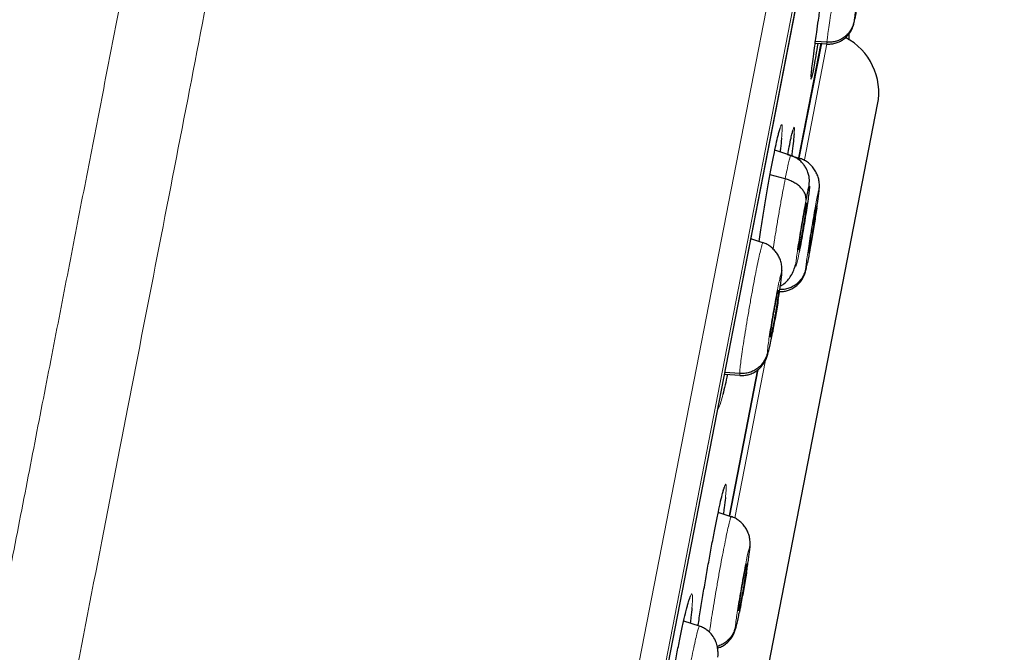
# Model space of a CAD drawing. Header units: millimetres. Extents: x 8 to 2314, y 12 to 2305.
# Tile 153 of 156: x 1643 to 1662, y 1823 to 1835. Entities that reach past the tile are written whole.
import ezdxf

# ---------------------------------------------------------------- set-up
doc = ezdxf.new("R2010")
doc.units = ezdxf.units.MM

msp = doc.modelspace()

# ---------------------------------------------------------------- linework, layer by layer
at = {"color": 252, "linetype": 'Continuous', "lineweight": 0}
for p, q in [((1643.731, 1764.411), (1661.663, 1856.666)), ((1662.056, 1856.116), (1644.301, 1764.774)), ((1644.494, 1765.491), (1661.966, 1855.379)), ((1658.275, 1832.669), (1658.708, 1834.895)), ((1656.959, 1825.897), (1657.538, 1828.878))]:
    msp.add_line(p, q, dxfattribs=at)
at = {"color": 7, "linetype": 'Continuous', "lineweight": 30}
for p, q in [((1644.502, 1765.525), (1661.961, 1855.344)), ((1658.7, 1834.897), (1658.483, 1834.913)), ((1658.595, 1834.882), (1658.171, 1832.705)), ((1658.172, 1832.707), (1658.594, 1834.881)), ((1658.479, 1834.882), (1658.701, 1834.867)), ((1658.702, 1834.873), (1658.699, 1834.867)), ((1650.577, 1786.986), (1659.66, 1833.717)), ((1658.016, 1832.754), (1657.716, 1832.852)), ((1658.195, 1832.692), (1657.958, 1832.769)), ((1658.194, 1832.686), (1658.197, 1832.692)), ((1657.911, 1832.311), (1657.627, 1832.39)), ((1658.552, 1832.094), (1658.555, 1832.139)), ((1658.5, 1831.801), (1658.5, 1831.789)), ((1657.487, 1831.101), (1657.262, 1831.174)), ((1657.486, 1831.095), (1657.491, 1831.101)), ((1658.202, 1831.124), (1658.181, 1831.126)), ((1657.843, 1830.503), (1657.849, 1830.578)), ((1657.787, 1830.211), (1657.788, 1830.199)), ((1656.765, 1828.616), (1657.059, 1828.596)), ((1657.051, 1828.627), (1656.771, 1828.648)), ((1656.855, 1825.933), (1657.393, 1828.703)), ((1657.393, 1828.702), (1656.855, 1825.932)), ((1657.06, 1828.602), (1657.056, 1828.596)), ((1656.887, 1825.918), (1656.644, 1825.997)), ((1656.886, 1825.912), (1656.89, 1825.918)), ((1657.242, 1825.321), (1657.247, 1825.389)), ((1657.186, 1825.028), (1657.186, 1825.017)), ((1656.291, 1823.845), (1655.991, 1823.942))]:
    msp.add_line(p, q, dxfattribs=at)
msp.add_arc((1658.502, 1833.942), 1.18, 349, 62.3077, dxfattribs=at)
at = {"color": 252, "linetype": 'Continuous', "lineweight": 0}
for points, knots in [([(1651.472, 1858.832), (1651.468, 1858.809), (1651.459, 1858.765), (1651.389, 1858.404), (1651.277, 1857.829), (1651.121, 1857.024), (1650.921, 1855.996), (1650.679, 1854.75), (1650.396, 1853.293), (1650.073, 1851.631), (1649.711, 1849.773), (1649.314, 1847.729), (1648.882, 1845.508), (1648.419, 1843.122), (1647.925, 1840.582), (1647.404, 1837.902), (1646.858, 1835.095), (1646.291, 1832.174), (1645.704, 1829.155), (1645.101, 1826.053), (1644.484, 1822.883), (1643.858, 1819.661), (1643.225, 1816.403), (1642.588, 1813.126), (1641.95, 1809.845), (1641.315, 1806.579), (1640.686, 1803.342), (1640.066, 1800.151), (1639.458, 1797.022), (1638.865, 1793.971), (1638.29, 1791.013), (1637.735, 1788.162), (1637.205, 1785.434), (1636.701, 1782.841), (1636.226, 1780.398), (1635.783, 1778.115), (1635.372, 1776.005), (1634.998, 1774.078), (1634.661, 1772.343), (1634.363, 1770.813), (1634.103, 1769.477), (1633.966, 1768.769), (1633.897, 1768.415)], [0, 0, 0, 0, 0.025, 0.05, 0.075, 0.1, 0.125, 0.15, 0.175, 0.2, 0.225, 0.25, 0.275, 0.3, 0.325, 0.35, 0.375, 0.4, 0.425, 0.45, 0.475, 0.5, 0.525, 0.55, 0.575, 0.6, 0.625, 0.65, 0.675, 0.7, 0.725, 0.75, 0.775, 0.8, 0.825, 0.85, 0.875, 0.9, 0.925, 0.95, 0.975, 1, 1, 1, 1]), ([(1632.44, 1769.305), (1632.478, 1769.501), (1632.555, 1769.895), (1632.686, 1770.568), (1632.828, 1771.299), (1632.983, 1772.095), (1633.149, 1772.947), (1633.325, 1773.853), (1633.511, 1774.811), (1633.707, 1775.823), (1633.916, 1776.897), (1634.136, 1778.032), (1634.369, 1779.227), (1634.611, 1780.473), (1634.862, 1781.768), (1635.122, 1783.103), (1635.388, 1784.474), (1635.661, 1785.879), (1635.942, 1787.323), (1636.232, 1788.813), (1636.53, 1790.349), (1636.837, 1791.927), (1637.15, 1793.538), (1637.469, 1795.179), (1637.792, 1796.838), (1638.117, 1798.511), (1638.444, 1800.195), (1638.776, 1801.899), (1639.112, 1803.63), (1639.453, 1805.386), (1639.799, 1807.164), (1640.146, 1808.95), (1640.495, 1810.742), (1640.841, 1812.525), (1641.186, 1814.297), (1641.527, 1816.054), (1641.867, 1817.804), (1642.208, 1819.555), (1642.548, 1821.303), (1642.886, 1823.047), (1643.222, 1824.772), (1643.553, 1826.477), (1643.878, 1828.15), (1644.197, 1829.788), (1644.508, 1831.39), (1644.814, 1832.964), (1645.116, 1834.517), (1645.413, 1836.046), (1645.705, 1837.548), (1645.989, 1839.01), (1646.266, 1840.432), (1646.532, 1841.8), (1646.787, 1843.115), (1647.033, 1844.376), (1647.268, 1845.589), (1647.496, 1846.759), (1647.714, 1847.884), (1647.924, 1848.96), (1648.122, 1849.98), (1648.308, 1850.941), (1648.482, 1851.836), (1648.644, 1852.664), (1648.792, 1853.427), (1648.928, 1854.128), (1649.053, 1854.769), (1649.165, 1855.347), (1649.265, 1855.86), (1649.351, 1856.307), (1649.425, 1856.685), (1649.485, 1856.993), (1649.531, 1857.231), (1649.564, 1857.4), (1649.585, 1857.506), (1649.587, 1857.52), (1649.589, 1857.526)], [0, 0, 0, 0, 0.013945, 0.02789, 0.041835, 0.055781, 0.069728, 0.083426, 0.097126, 0.110826, 0.124528, 0.138481, 0.152437, 0.166395, 0.180356, 0.194319, 0.208035, 0.221754, 0.235476, 0.249202, 0.263181, 0.277165, 0.291153, 0.305146, 0.319147, 0.332905, 0.346672, 0.360448, 0.374234, 0.388281, 0.402337, 0.416398, 0.430461, 0.444524, 0.458331, 0.472132, 0.485923, 0.499702, 0.513718, 0.527724, 0.541722, 0.555714, 0.569704, 0.583443, 0.597184, 0.610928, 0.624677, 0.638684, 0.652696, 0.666713, 0.680732, 0.694752, 0.708523, 0.722296, 0.73607, 0.749845, 0.763872, 0.777899, 0.791927, 0.805955, 0.819984, 0.833763, 0.847543, 0.861323, 0.875104, 0.88909, 0.903078, 0.917066, 0.931055, 0.945045, 0.958784, 0.972523, 0.986262, 1, 1, 1, 1]), ([(1658.7, 1834.897), (1658.702, 1834.92), (1658.707, 1834.966), (1658.724, 1835.094), (1658.748, 1835.258), (1658.777, 1835.454), (1658.81, 1835.677), (1658.848, 1835.916), (1658.887, 1836.164), (1658.926, 1836.409), (1658.965, 1836.645), (1659.001, 1836.858), (1659.025, 1837), (1659.035, 1837.057), (1659.037, 1837.065)], [0, 0, 0, 0, 0.089755, 0.179388, 0.269059, 0.358699, 0.448328, 0.537881, 0.62739, 0.717015, 0.806638, 0.89614, 0.985692, 1, 1, 1, 1]), ([(1659.214, 1835.295), (1659.216, 1835.315), (1659.221, 1835.355), (1659.238, 1835.476), (1659.26, 1835.631), (1659.288, 1835.814), (1659.319, 1836.013), (1659.352, 1836.213), (1659.383, 1836.402), (1659.41, 1836.565), (1659.433, 1836.693), (1659.449, 1836.775), (1659.457, 1836.811), (1659.456, 1836.791), (1659.455, 1836.781)], [0, 0, 0, 0, 0.083333, 0.166663, 0.249999, 0.333334, 0.416669, 0.499998, 0.58333, 0.666662, 0.749996, 0.83333, 0.916664, 1, 1, 1, 1]), ([(1659.225, 1835.324), (1659.222, 1835.309), (1659.216, 1835.279), (1659.212, 1835.268), (1659.213, 1835.286), (1659.214, 1835.295)], [0, 0, 0, 0, 0.3332143, 0.666193, 1, 1, 1, 1]), ([(1658.699, 1834.867), (1658.699, 1834.866), (1658.696, 1834.858), (1658.698, 1834.879), (1658.7, 1834.897)], [0, 0, 0, 0, 0.13043, 1, 1, 1, 1]), ([(1658.413, 1834.237), (1658.409, 1834.222), (1658.401, 1834.193), (1658.397, 1834.2), (1658.4, 1834.232), (1658.4, 1834.239)], [0, 0, 0, 0, 0.429312, 0.876334, 1, 1, 1, 1]), ([(1657.787, 1833.173), (1657.794, 1833.201), (1657.812, 1833.271), (1657.832, 1833.327), (1657.848, 1833.346), (1657.855, 1833.307), (1657.853, 1833.224), (1657.846, 1833.129), (1657.842, 1833.084)], [0, 0, 0, 0, 0.117019, 0.29657, 0.476122, 0.655884, 0.835647, 1, 1, 1, 1]), ([(1658.043, 1833.177), (1658.045, 1833.186), (1658.057, 1833.237), (1658.071, 1833.278), (1658.083, 1833.297), (1658.087, 1833.262), (1658.082, 1833.196), (1658.08, 1833.164)], [0, 0, 0, 0, 0.052403, 0.291228, 0.530055, 0.769042, 1, 1, 1, 1]), ([(1657.911, 1832.311), (1657.923, 1832.371), (1657.947, 1832.491), (1657.975, 1832.623), (1657.997, 1832.712), (1658.011, 1832.755), (1658.014, 1832.75), (1658.015, 1832.748)], [0, 0, 0, 0, 0.224268, 0.448227, 0.672284, 0.896262, 1, 1, 1, 1]), ([(1658.185, 1832.66), (1658.187, 1832.667), (1658.191, 1832.685), (1658.193, 1832.686), (1658.194, 1832.686)], [0, 0, 0, 0, 0.3645586, 1, 1, 1, 1]), ([(1657.682, 1830.985), (1657.69, 1831.041), (1657.711, 1831.172), (1657.747, 1831.396), (1657.789, 1831.643), (1657.832, 1831.885), (1657.873, 1832.115), (1657.899, 1832.246), (1657.911, 1832.311)], [0, 0, 0, 0, 0.1286279, 0.3028297, 0.4770542, 0.6513401, 0.8255503, 1, 1, 1, 1]), ([(1658.298, 1830.611), (1658.3, 1830.632), (1658.303, 1830.672), (1658.319, 1830.792), (1658.342, 1830.947), (1658.37, 1831.131), (1658.402, 1831.329), (1658.436, 1831.529), (1658.469, 1831.718), (1658.499, 1831.881), (1658.524, 1832.008), (1658.542, 1832.09), (1658.552, 1832.125), (1658.552, 1832.105), (1658.552, 1832.094)], [0, 0, 0, 0, 0.083334, 0.166666, 0.249998, 0.333329, 0.416665, 0.5, 0.583333, 0.666663, 0.75, 0.833335, 0.916666, 1, 1, 1, 1]), ([(1658.552, 1832.094), (1658.551, 1832.081), (1658.549, 1832.053), (1658.539, 1831.975), (1658.526, 1831.88), (1658.515, 1831.802), (1658.509, 1831.765)], [0, 0, 0, 0, 0.256366, 0.511856, 0.767255, 1, 1, 1, 1]), ([(1658.175, 1830.921), (1658.166, 1830.873), (1658.147, 1830.779), (1658.126, 1830.689), (1658.112, 1830.646), (1658.108, 1830.656), (1658.112, 1830.718), (1658.125, 1830.827), (1658.146, 1830.976), (1658.173, 1831.154), (1658.205, 1831.351), (1658.239, 1831.551), (1658.274, 1831.745), (1658.294, 1831.853), (1658.305, 1831.907)], [0, 0, 0, 0, 0.083336, 0.16667, 0.250005, 0.333339, 0.416673, 0.500003, 0.583336, 0.666668, 0.750003, 0.833337, 0.916667, 1, 1, 1, 1]), ([(1657.051, 1828.627), (1657.052, 1828.651), (1657.054, 1828.697), (1657.069, 1828.826), (1657.091, 1828.989), (1657.119, 1829.186), (1657.154, 1829.408), (1657.194, 1829.647), (1657.236, 1829.894), (1657.28, 1830.139), (1657.323, 1830.373), (1657.365, 1830.588), (1657.403, 1830.773), (1657.436, 1830.924), (1657.462, 1831.03), (1657.48, 1831.089), (1657.485, 1831.093), (1657.486, 1831.095)], [0, 0, 0, 0, 0.069104, 0.138117, 0.207159, 0.276176, 0.345185, 0.414134, 0.483049, 0.552055, 0.621059, 0.689971, 0.758919, 0.827928, 0.896945, 0.965988, 1, 1, 1, 1]), ([(1658.331, 1830.721), (1658.33, 1830.716), (1658.323, 1830.682), (1658.313, 1830.635), (1658.303, 1830.596), (1658.297, 1830.584), (1658.298, 1830.602), (1658.298, 1830.611)], [0, 0, 0, 0, 0.046818, 0.285001, 0.523253, 0.761335, 1, 1, 1, 1]), ([(1657.574, 1829.023), (1657.575, 1829.043), (1657.578, 1829.084), (1657.593, 1829.205), (1657.615, 1829.36), (1657.644, 1829.543), (1657.677, 1829.741), (1657.713, 1829.941), (1657.748, 1830.129), (1657.78, 1830.292), (1657.808, 1830.419), (1657.829, 1830.5), (1657.842, 1830.535), (1657.843, 1830.514), (1657.843, 1830.503)], [0, 0, 0, 0, 0.083335, 0.166666, 0.249999, 0.333329, 0.416664, 0.500001, 0.583335, 0.666673, 0.750003, 0.833335, 0.916665, 1, 1, 1, 1]), ([(1657.843, 1830.503), (1657.843, 1830.489), (1657.841, 1830.462), (1657.832, 1830.384), (1657.819, 1830.284), (1657.802, 1830.166), (1657.788, 1830.075), (1657.781, 1830.029)], [0, 0, 0, 0, 0.2007073, 0.400737, 0.6006939, 0.8004396, 1, 1, 1, 1]), ([(1657.671, 1829.402), (1657.669, 1829.392), (1657.666, 1829.375), (1657.661, 1829.353), (1657.658, 1829.335), (1657.655, 1829.323), (1657.653, 1829.314), (1657.651, 1829.302), (1657.645, 1829.272), (1657.636, 1829.226), (1657.625, 1829.177), (1657.617, 1829.141), (1657.607, 1829.095), (1657.594, 1829.045), (1657.582, 1829.007), (1657.575, 1828.995), (1657.574, 1829.014), (1657.574, 1829.023)], [0, 0, 0, 0, 0.035064, 0.057048, 0.079024, 0.10099, 0.102513, 0.113357, 0.142462, 0.217502, 0.300249, 0.359434, 0.40079, 0.550518, 0.700294, 0.849965, 1, 1, 1, 1]), ([(1657.056, 1828.596), (1657.055, 1828.595), (1657.051, 1828.587), (1657.051, 1828.609), (1657.051, 1828.627)], [0, 0, 0, 0, 0.140414, 1, 1, 1, 1]), ([(1656.732, 1828.228), (1656.719, 1828.178), (1656.693, 1828.078), (1656.663, 1827.994), (1656.645, 1827.956), (1656.64, 1827.964), (1656.639, 1827.965)], [0, 0, 0, 0, 0.311315, 0.622632, 0.934384, 1, 1, 1, 1]), ([(1656.732, 1826.379), (1656.738, 1826.403), (1656.756, 1826.471), (1656.775, 1826.524), (1656.791, 1826.542), (1656.796, 1826.503), (1656.794, 1826.42), (1656.785, 1826.325), (1656.78, 1826.28)], [0, 0, 0, 0, 0.1060436, 0.288166, 0.4702891, 0.6525837, 0.8348787, 1, 1, 1, 1]), ([(1656.479, 1823.726), (1656.483, 1823.754), (1656.494, 1823.834), (1656.519, 1824.004), (1656.555, 1824.225), (1656.595, 1824.465), (1656.637, 1824.711), (1656.681, 1824.956), (1656.725, 1825.19), (1656.767, 1825.405), (1656.805, 1825.59), (1656.837, 1825.741), (1656.863, 1825.847), (1656.88, 1825.906), (1656.885, 1825.91), (1656.886, 1825.912)], [0, 0, 0, 0, 0.04419, 0.127399, 0.210598, 0.293726, 0.376811, 0.460006, 0.5432, 0.626282, 0.709409, 0.792608, 0.875817, 0.959057, 1, 1, 1, 1]), ([(1656.971, 1823.841), (1656.973, 1823.861), (1656.976, 1823.902), (1656.991, 1824.022), (1657.014, 1824.177), (1657.044, 1824.361), (1657.077, 1824.559), (1657.113, 1824.759), (1657.148, 1824.946), (1657.181, 1825.109), (1657.208, 1825.236), (1657.228, 1825.317), (1657.241, 1825.352), (1657.242, 1825.331), (1657.242, 1825.321)], [0, 0, 0, 0, 0.083335, 0.166666, 0.249999, 0.333329, 0.416664, 0.500001, 0.583335, 0.666673, 0.750003, 0.833335, 0.916665, 1, 1, 1, 1]), ([(1657.242, 1825.321), (1657.241, 1825.307), (1657.239, 1825.279), (1657.23, 1825.201), (1657.216, 1825.102), (1657.199, 1824.989), (1657.186, 1824.905), (1657.18, 1824.866)], [0, 0, 0, 0, 0.2063922, 0.4120864, 0.6177058, 0.8231079, 1, 1, 1, 1]), ([(1656.051, 1824.191), (1656.057, 1824.213), (1656.076, 1824.293), (1656.104, 1824.382), (1656.131, 1824.453), (1656.15, 1824.469), (1656.159, 1824.432), (1656.159, 1824.346), (1656.151, 1824.246), (1656.147, 1824.196)], [0, 0, 0, 0, 0.059688, 0.216133, 0.372755, 0.529378, 0.686205, 0.843032, 1, 1, 1, 1]), ([(1657.043, 1824.103), (1657.039, 1824.084), (1657.031, 1824.044), (1657.02, 1823.996), (1657.012, 1823.959), (1657.002, 1823.914), (1656.99, 1823.863), (1656.978, 1823.825), (1656.971, 1823.813), (1656.971, 1823.832), (1656.971, 1823.841)], [0, 0, 0, 0, 0.087507, 0.183975, 0.252986, 0.301244, 0.475846, 0.650503, 0.825039, 1, 1, 1, 1]), ([(1656.107, 1823.07), (1656.122, 1823.145), (1656.151, 1823.293), (1656.191, 1823.483), (1656.227, 1823.64), (1656.256, 1823.758), (1656.277, 1823.826), (1656.289, 1823.853), (1656.29, 1823.844), (1656.29, 1823.844)], [0, 0, 0, 0, 0.165762, 0.331296, 0.496903, 0.662451, 0.827977, 0.993365, 1, 1, 1, 1])]:
    msp.add_open_spline(points, degree=3, knots=knots, dxfattribs=at)
at = {"color": 7, "linetype": 'Continuous', "lineweight": 30}
for points, knots in [([(1658.508, 1835.088), (1658.518, 1835.162), (1658.542, 1835.329), (1658.584, 1835.612), (1658.63, 1835.925), (1658.679, 1836.244), (1658.728, 1836.558), (1658.772, 1836.837), (1658.798, 1836.997), (1658.81, 1837.067)], [0, 0, 0, 0, 0.122883, 0.275052, 0.427221, 0.5794, 0.731578, 0.883674, 1, 1, 1, 1]), ([(1659.44, 1836.658), (1659.435, 1836.626), (1659.427, 1836.563), (1659.409, 1836.443), (1659.388, 1836.309), (1659.366, 1836.163), (1659.342, 1836.013), (1659.318, 1835.863), (1659.298, 1835.741), (1659.286, 1835.665), (1659.279, 1835.629), (1659.276, 1835.611), (1659.274, 1835.598), (1659.271, 1835.581), (1659.266, 1835.55), (1659.258, 1835.502), (1659.249, 1835.454), (1659.243, 1835.417), (1659.234, 1835.37), (1659.229, 1835.344), (1659.225, 1835.324)], [0, 0, 0, 0, 0.090716, 0.18134, 0.271878, 0.362662, 0.453748, 0.544886, 0.636018, 0.686996, 0.700345, 0.71369, 0.727029, 0.729572, 0.752344, 0.797832, 0.846052, 0.8815, 0.909077, 1, 1, 1, 1]), ([(1658.699, 1834.863), (1658.724, 1834.862), (1658.776, 1834.861), (1658.856, 1834.876), (1658.938, 1834.904), (1659.017, 1834.95), (1659.076, 1835.003), (1659.118, 1835.053), (1659.146, 1835.092), (1659.168, 1835.131), (1659.185, 1835.169), (1659.198, 1835.206), (1659.21, 1835.249), (1659.218, 1835.282), (1659.222, 1835.308), (1659.223, 1835.313)], [0, 0, 0, 0, 0.084277, 0.170437, 0.262333, 0.364975, 0.472138, 0.524291, 0.575668, 0.628438, 0.686178, 0.753066, 0.833172, 0.967137, 1, 1, 1, 1]), ([(1659.214, 1835.295), (1659.208, 1835.266), (1659.195, 1835.208), (1659.155, 1835.129), (1659.103, 1835.057), (1659.038, 1834.996), (1658.963, 1834.947), (1658.88, 1834.914), (1658.791, 1834.896), (1658.73, 1834.897), (1658.7, 1834.897)], [0, 0, 0, 0, 0.125577, 0.250814, 0.375808, 0.500465, 0.624908, 0.749577, 0.874605, 1, 1, 1, 1]), ([(1658.4, 1834.239), (1658.401, 1834.253), (1658.404, 1834.288), (1658.416, 1834.403), (1658.437, 1834.571), (1658.462, 1834.755), (1658.486, 1834.93), (1658.5, 1835.035), (1658.508, 1835.088)], [0, 0, 0, 0, 0.147028, 0.35026, 0.55366, 0.75706, 0.87853, 1, 1, 1, 1]), ([(1659.116, 1834.942), (1659.12, 1834.978), (1659.126, 1835.019), (1659.124, 1835.057), (1659.124, 1835.062)], [0, 0, 0, 0, 0.876538, 1, 1, 1, 1]), ([(1658.53, 1834.879), (1658.529, 1834.877), (1658.515, 1834.789), (1658.49, 1834.645), (1658.457, 1834.455), (1658.431, 1834.322), (1658.416, 1834.249), (1658.413, 1834.237), (1658.413, 1834.237)], [0, 0, 0, 0, 0.005476, 0.251768, 0.498059, 0.744156, 0.990254, 1, 1, 1, 1]), ([(1658.401, 1834.244), (1658.401, 1834.244), (1658.401, 1834.243), (1658.401, 1834.246), (1658.402, 1834.252), (1658.402, 1834.254)], [0, 0, 0, 0, 0.0494583, 0.7072234, 1, 1, 1, 1]), ([(1657.784, 1833.159), (1657.789, 1833.177), (1657.798, 1833.211), (1657.808, 1833.244), (1657.813, 1833.262), (1657.817, 1833.27), (1657.816, 1833.268), (1657.816, 1833.268)], [0, 0, 0, 0, 0.30697, 0.572068, 0.802935, 0.986661, 1, 1, 1, 1]), ([(1658.041, 1833.163), (1658.041, 1833.166), (1658.045, 1833.184), (1658.051, 1833.205), (1658.057, 1833.225), (1658.06, 1833.233), (1658.059, 1833.232), (1658.059, 1833.232)], [0, 0, 0, 0, 0.0526852, 0.4082699, 0.7197239, 0.9632652, 1, 1, 1, 1]), ([(1657.416, 1831.124), (1657.425, 1831.184), (1657.45, 1831.348), (1657.494, 1831.622), (1657.546, 1831.935), (1657.598, 1832.235), (1657.649, 1832.513), (1657.696, 1832.761), (1657.739, 1832.969), (1657.77, 1833.108), (1657.784, 1833.159), (1657.787, 1833.173)], [0, 0, 0, 0, 0.073091, 0.199426, 0.325762, 0.45193, 0.578099, 0.704135, 0.83017, 0.956164, 1, 1, 1, 1]), ([(1657.842, 1833.084), (1657.841, 1833.08), (1657.838, 1833.03), (1657.828, 1832.938), (1657.817, 1832.842), (1657.814, 1832.82)], [0, 0, 0, 0, 0.0622528, 0.7786329, 1, 1, 1, 1]), ([(1657.958, 1832.769), (1657.968, 1832.82), (1657.992, 1832.943), (1658.021, 1833.082), (1658.036, 1833.148), (1658.043, 1833.177)], [0, 0, 0, 0, 0.285322, 0.686701, 1, 1, 1, 1]), ([(1658.08, 1833.164), (1658.08, 1833.163), (1658.078, 1833.133), (1658.066, 1833.025), (1658.05, 1832.882), (1658.036, 1832.776), (1658.032, 1832.745)], [0, 0, 0, 0, 0.013668, 0.420784, 0.827901, 1, 1, 1, 1]), ([(1658.363, 1832.165), (1658.365, 1832.188), (1658.37, 1832.257), (1658.369, 1832.328), (1658.344, 1832.436), (1658.303, 1832.525), (1658.248, 1832.601), (1658.188, 1832.661), (1658.111, 1832.717), (1658.048, 1832.741), (1658.016, 1832.754)], [0, 0, 0, 0, 0.112259, 0.332251, 0.449961, 0.595046, 0.681194, 0.777228, 0.883468, 1, 1, 1, 1]), ([(1658.557, 1832.138), (1658.558, 1832.171), (1658.559, 1832.236), (1658.542, 1832.324), (1658.513, 1832.406), (1658.47, 1832.484), (1658.415, 1832.554), (1658.351, 1832.615), (1658.278, 1832.664), (1658.225, 1832.685), (1658.198, 1832.695)], [0, 0, 0, 0, 0.142932, 0.284459, 0.417455, 0.539679, 0.655669, 0.769694, 0.884214, 1, 1, 1, 1]), ([(1658.305, 1831.907), (1658.305, 1831.926), (1658.307, 1831.966), (1658.289, 1832.027), (1658.256, 1832.088), (1658.21, 1832.145), (1658.15, 1832.198), (1658.078, 1832.244), (1657.999, 1832.284), (1657.94, 1832.302), (1657.911, 1832.311)], [0, 0, 0, 0, 0.123797, 0.248436, 0.373785, 0.499421, 0.625024, 0.750514, 0.875602, 1, 1, 1, 1]), ([(1658.305, 1831.907), (1658.314, 1831.954), (1658.333, 1832.049), (1658.354, 1832.139), (1658.367, 1832.182), (1658.371, 1832.171), (1658.367, 1832.11), (1658.354, 1832.001), (1658.333, 1831.852), (1658.306, 1831.673), (1658.274, 1831.476), (1658.24, 1831.276), (1658.206, 1831.083), (1658.185, 1830.975), (1658.175, 1830.921)], [0, 0, 0, 0, 0.083333, 0.166663, 0.249997, 0.333332, 0.416664, 0.499997, 0.583327, 0.666661, 0.749995, 0.83333, 0.916664, 1, 1, 1, 1]), ([(1658.511, 1831.774), (1658.513, 1831.791), (1658.522, 1831.848), (1658.534, 1831.932), (1658.546, 1832.024), (1658.555, 1832.1), (1658.557, 1832.131), (1658.558, 1832.147)], [0, 0, 0, 0, 0.096415, 0.317671, 0.541934, 0.7692, 1, 1, 1, 1]), ([(1658.278, 1831.704), (1658.282, 1831.725), (1658.291, 1831.768), (1658.301, 1831.814), (1658.308, 1831.845), (1658.314, 1831.86), (1658.316, 1831.86), (1658.316, 1831.842), (1658.313, 1831.807), (1658.307, 1831.757), (1658.298, 1831.694), (1658.287, 1831.62), (1658.274, 1831.538), (1658.26, 1831.451), (1658.245, 1831.362), (1658.23, 1831.276), (1658.215, 1831.194), (1658.206, 1831.147), (1658.202, 1831.124)], [0, 0, 0, 0, 0.062616, 0.125091, 0.187745, 0.250479, 0.313048, 0.375343, 0.437605, 0.500001, 0.562396, 0.624658, 0.686954, 0.749522, 0.812255, 0.87491, 0.937384, 1, 1, 1, 1]), ([(1658.509, 1831.765), (1658.509, 1831.761), (1658.502, 1831.718), (1658.487, 1831.621), (1658.464, 1831.477), (1658.44, 1831.327), (1658.415, 1831.177), (1658.393, 1831.055), (1658.38, 1830.979), (1658.373, 1830.943), (1658.37, 1830.925), (1658.368, 1830.912), (1658.365, 1830.895), (1658.359, 1830.864), (1658.35, 1830.818), (1658.341, 1830.771), (1658.335, 1830.739), (1658.332, 1830.725), (1658.331, 1830.721)], [0, 0, 0, 0, 0.011079, 0.137207, 0.263678, 0.390572, 0.517535, 0.64449, 0.715507, 0.734104, 0.752694, 0.771275, 0.774908, 0.806749, 0.870008, 0.933415, 0.981877, 1, 1, 1, 1]), ([(1658.351, 1830.916), (1658.351, 1830.925), (1658.353, 1830.941), (1658.358, 1830.988), (1658.367, 1831.047), (1658.377, 1831.117), (1658.389, 1831.196), (1658.402, 1831.281), (1658.417, 1831.369), (1658.432, 1831.456), (1658.446, 1831.539), (1658.46, 1831.615), (1658.472, 1831.681), (1658.483, 1831.734), (1658.491, 1831.772), (1658.496, 1831.795), (1658.498, 1831.797), (1658.498, 1831.798)], [0, 0, 0, 0, 0.069043, 0.137938, 0.20703, 0.276202, 0.345187, 0.41387, 0.482521, 0.551318, 0.620111, 0.688752, 0.757426, 0.826409, 0.895581, 0.964674, 1, 1, 1, 1]), ([(1658.5, 1831.789), (1658.499, 1831.781), (1658.498, 1831.764), (1658.492, 1831.718), (1658.484, 1831.659), (1658.474, 1831.588), (1658.462, 1831.509), (1658.448, 1831.425), (1658.434, 1831.337), (1658.419, 1831.25), (1658.405, 1831.166), (1658.391, 1831.09), (1658.379, 1831.025), (1658.368, 1830.972), (1658.36, 1830.932), (1658.356, 1830.918), (1658.354, 1830.912)], [0, 0, 0, 0, 0.071572, 0.14299, 0.214611, 0.286317, 0.357828, 0.429027, 0.500191, 0.571508, 0.64282, 0.713974, 0.785163, 0.856672, 0.928377, 1, 1, 1, 1]), ([(1658.202, 1831.124), (1658.197, 1831.102), (1658.189, 1831.06), (1658.179, 1831.014), (1658.171, 1830.983), (1658.166, 1830.967), (1658.163, 1830.968), (1658.163, 1830.986), (1658.167, 1831.021), (1658.173, 1831.071), (1658.182, 1831.134), (1658.193, 1831.208), (1658.205, 1831.29), (1658.22, 1831.377), (1658.234, 1831.465), (1658.25, 1831.551), (1658.264, 1831.634), (1658.273, 1831.681), (1658.278, 1831.704)], [0, 0, 0, 0, 0.062616, 0.1250904, 0.1877446, 0.2504777, 0.3130464, 0.3753419, 0.4376042, 0.4999997, 0.5623951, 0.624657, 0.6869523, 0.7495212, 0.8122547, 0.8749094, 0.9373842, 1, 1, 1, 1]), ([(1657.85, 1830.568), (1657.85, 1830.6), (1657.849, 1830.662), (1657.83, 1830.748), (1657.799, 1830.828), (1657.756, 1830.902), (1657.702, 1830.969), (1657.64, 1831.027), (1657.569, 1831.074), (1657.517, 1831.094), (1657.491, 1831.104)], [0, 0, 0, 0, 0.143877, 0.285856, 0.418689, 0.541081, 0.65731, 0.771191, 0.885082, 1, 1, 1, 1]), ([(1658.352, 1830.908), (1658.352, 1830.906), (1658.35, 1830.902), (1658.35, 1830.91), (1658.351, 1830.916)], [0, 0, 0, 0, 0.332548, 1, 1, 1, 1]), ([(1657.804, 1830.18), (1657.822, 1830.18), (1657.866, 1830.179), (1657.937, 1830.192), (1658.019, 1830.22), (1658.097, 1830.264), (1658.156, 1830.316), (1658.199, 1830.364), (1658.226, 1830.402), (1658.249, 1830.441), (1658.268, 1830.478), (1658.282, 1830.515), (1658.296, 1830.559), (1658.31, 1830.616), (1658.32, 1830.664), (1658.328, 1830.704), (1658.329, 1830.709)], [0, 0, 0, 0, 0.051478, 0.126669, 0.20608, 0.293905, 0.385527, 0.430282, 0.474684, 0.520826, 0.571993, 0.631902, 0.704107, 0.825215, 0.978328, 1, 1, 1, 1]), ([(1658.298, 1830.611), (1658.291, 1830.583), (1658.278, 1830.525), (1658.238, 1830.445), (1658.185, 1830.374), (1658.12, 1830.313), (1658.044, 1830.264), (1657.96, 1830.232), (1657.88, 1830.214), (1657.83, 1830.215), (1657.81, 1830.215)], [0, 0, 0, 0, 0.130541, 0.261027, 0.391478, 0.521702, 0.65174, 0.781957, 0.912393, 1, 1, 1, 1]), ([(1657.82, 1830.287), (1657.843, 1830.299), (1657.899, 1830.328), (1657.964, 1830.393), (1658.024, 1830.479), (1658.073, 1830.579), (1658.099, 1830.657), (1658.111, 1830.695)], [0, 0, 0, 0, 0.14364, 0.341099, 0.554944, 0.784456, 1, 1, 1, 1]), ([(1657.784, 1830.047), (1657.789, 1830.078), (1657.8, 1830.15), (1657.815, 1830.254), (1657.83, 1830.36), (1657.841, 1830.452), (1657.849, 1830.529), (1657.85, 1830.563), (1657.851, 1830.58)], [0, 0, 0, 0, 0.124545, 0.294541, 0.466786, 0.641582, 0.819137, 1, 1, 1, 1]), ([(1657.63, 1829.327), (1657.63, 1829.336), (1657.631, 1829.353), (1657.636, 1829.399), (1657.644, 1829.458), (1657.655, 1829.529), (1657.667, 1829.608), (1657.681, 1829.692), (1657.696, 1829.78), (1657.711, 1829.867), (1657.727, 1829.95), (1657.741, 1830.026), (1657.755, 1830.091), (1657.767, 1830.144), (1657.776, 1830.182), (1657.782, 1830.205), (1657.784, 1830.207), (1657.785, 1830.207)], [0, 0, 0, 0, 0.069032, 0.137919, 0.207003, 0.276164, 0.345136, 0.413802, 0.482436, 0.55122, 0.620001, 0.688628, 0.757288, 0.826257, 0.895419, 0.964503, 1, 1, 1, 1]), ([(1657.788, 1830.199), (1657.788, 1830.191), (1657.787, 1830.174), (1657.782, 1830.127), (1657.774, 1830.068), (1657.763, 1829.997), (1657.751, 1829.919), (1657.737, 1829.834), (1657.722, 1829.746), (1657.707, 1829.659), (1657.692, 1829.576), (1657.677, 1829.5), (1657.663, 1829.435), (1657.652, 1829.382), (1657.642, 1829.343), (1657.637, 1829.329), (1657.635, 1829.322)], [0, 0, 0, 0, 0.071573, 0.142996, 0.214622, 0.286329, 0.357838, 0.429031, 0.500192, 0.571507, 0.642819, 0.713972, 0.785159, 0.856666, 0.928373, 1, 1, 1, 1]), ([(1657.781, 1830.029), (1657.773, 1829.981), (1657.758, 1829.886), (1657.732, 1829.735), (1657.705, 1829.587), (1657.685, 1829.474), (1657.674, 1829.417), (1657.671, 1829.402)], [0, 0, 0, 0, 0.230516, 0.461804, 0.693217, 0.924623, 1, 1, 1, 1]), ([(1657.055, 1828.592), (1657.081, 1828.591), (1657.132, 1828.59), (1657.211, 1828.604), (1657.293, 1828.631), (1657.37, 1828.674), (1657.429, 1828.724), (1657.471, 1828.771), (1657.499, 1828.808), (1657.523, 1828.846), (1657.542, 1828.883), (1657.558, 1828.92), (1657.575, 1828.966), (1657.591, 1829.025), (1657.612, 1829.111), (1657.636, 1829.226), (1657.656, 1829.325), (1657.667, 1829.382), (1657.67, 1829.395)], [0, 0, 0, 0, 0.054266, 0.10923, 0.16665, 0.22936, 0.29465, 0.326726, 0.358883, 0.392831, 0.431088, 0.476395, 0.531324, 0.623627, 0.738649, 0.868543, 0.97009, 1, 1, 1, 1]), ([(1657.633, 1829.319), (1657.632, 1829.318), (1657.63, 1829.313), (1657.63, 1829.322), (1657.63, 1829.327)], [0, 0, 0, 0, 0.3338448, 1, 1, 1, 1]), ([(1657.574, 1829.023), (1657.567, 1828.994), (1657.553, 1828.937), (1657.512, 1828.858), (1657.459, 1828.786), (1657.393, 1828.725), (1657.316, 1828.677), (1657.232, 1828.644), (1657.142, 1828.625), (1657.081, 1828.627), (1657.051, 1828.627)], [0, 0, 0, 0, 0.124686, 0.249656, 0.374831, 0.499927, 0.624882, 0.749947, 0.875052, 1, 1, 1, 1]), ([(1656.818, 1828.612), (1656.804, 1828.543), (1656.773, 1828.396), (1656.746, 1828.286), (1656.732, 1828.228)], [0, 0, 0, 0, 0.470389, 1, 1, 1, 1]), ([(1656.264, 1823.857), (1656.266, 1823.87), (1656.282, 1823.976), (1656.317, 1824.195), (1656.368, 1824.506), (1656.422, 1824.824), (1656.478, 1825.137), (1656.533, 1825.436), (1656.586, 1825.713), (1656.636, 1825.96), (1656.681, 1826.168), (1656.713, 1826.309), (1656.728, 1826.363), (1656.732, 1826.379)], [0, 0, 0, 0, 0.015197, 0.119919, 0.22464, 0.329268, 0.433896, 0.538429, 0.642961, 0.747436, 0.851912, 0.956393, 1, 1, 1, 1]), ([(1656.729, 1826.365), (1656.733, 1826.38), (1656.741, 1826.412), (1656.751, 1826.443), (1656.757, 1826.461), (1656.76, 1826.469), (1656.759, 1826.467), (1656.759, 1826.467)], [0, 0, 0, 0, 0.2772061, 0.5540912, 0.7950766, 0.9860746, 1, 1, 1, 1]), ([(1656.78, 1826.28), (1656.78, 1826.276), (1656.775, 1826.226), (1656.762, 1826.118), (1656.747, 1826.005), (1656.742, 1825.965)], [0, 0, 0, 0, 0.058104, 0.669982, 1, 1, 1, 1]), ([(1657.249, 1825.38), (1657.248, 1825.412), (1657.248, 1825.475), (1657.23, 1825.561), (1657.2, 1825.642), (1657.157, 1825.717), (1657.103, 1825.785), (1657.04, 1825.843), (1656.97, 1825.891), (1656.917, 1825.911), (1656.891, 1825.921)], [0, 0, 0, 0, 0.143668, 0.285548, 0.418432, 0.540752, 0.656879, 0.770763, 0.884813, 1, 1, 1, 1]), ([(1657.181, 1824.872), (1657.185, 1824.898), (1657.196, 1824.966), (1657.211, 1825.066), (1657.226, 1825.172), (1657.238, 1825.264), (1657.247, 1825.341), (1657.248, 1825.374), (1657.249, 1825.391)], [0, 0, 0, 0, 0.108343, 0.281548, 0.457073, 0.635162, 0.815964, 1, 1, 1, 1]), ([(1657.027, 1824.145), (1657.028, 1824.154), (1657.029, 1824.17), (1657.035, 1824.217), (1657.043, 1824.276), (1657.053, 1824.347), (1657.066, 1824.425), (1657.08, 1824.51), (1657.095, 1824.598), (1657.111, 1824.685), (1657.126, 1824.768), (1657.141, 1824.844), (1657.154, 1824.909), (1657.166, 1824.962), (1657.175, 1825), (1657.181, 1825.022), (1657.183, 1825.024), (1657.184, 1825.025)], [0, 0, 0, 0, 0.069035, 0.137925, 0.207011, 0.276176, 0.345151, 0.413821, 0.482459, 0.551247, 0.620032, 0.688664, 0.757329, 0.826302, 0.895467, 0.964554, 1, 1, 1, 1]), ([(1657.186, 1825.017), (1657.186, 1825.008), (1657.185, 1824.992), (1657.179, 1824.945), (1657.171, 1824.886), (1657.16, 1824.815), (1657.148, 1824.737), (1657.134, 1824.652), (1657.119, 1824.564), (1657.103, 1824.477), (1657.088, 1824.394), (1657.073, 1824.318), (1657.06, 1824.253), (1657.048, 1824.2), (1657.039, 1824.161), (1657.034, 1824.147), (1657.032, 1824.14)], [0, 0, 0, 0, 0.0715725, 0.1429943, 0.2146192, 0.2863255, 0.3578351, 0.429029, 0.5001895, 0.5715049, 0.6428175, 0.7139714, 0.7851599, 0.8566674, 0.9283742, 1, 1, 1, 1]), ([(1657.18, 1824.866), (1657.179, 1824.859), (1657.171, 1824.809), (1657.153, 1824.703), (1657.127, 1824.554), (1657.1, 1824.404), (1657.078, 1824.282), (1657.063, 1824.207), (1657.056, 1824.171), (1657.053, 1824.153), (1657.05, 1824.141), (1657.048, 1824.132), (1657.046, 1824.121), (1657.044, 1824.11), (1657.043, 1824.103)], [0, 0, 0, 0, 0.025351, 0.209559, 0.394386, 0.579316, 0.764238, 0.867675, 0.894762, 0.921838, 0.948902, 0.950778, 0.964139, 1, 1, 1, 1]), ([(1656.048, 1824.179), (1656.051, 1824.19), (1656.061, 1824.228), (1656.075, 1824.28), (1656.09, 1824.329), (1656.101, 1824.363), (1656.108, 1824.379), (1656.111, 1824.386), (1656.11, 1824.385), (1656.11, 1824.385)], [0, 0, 0, 0, 0.096407, 0.315424, 0.530938, 0.712432, 0.870288, 0.997453, 1, 1, 1, 1]), ([(1655.592, 1821.755), (1655.596, 1821.778), (1655.612, 1821.893), (1655.648, 1822.121), (1655.7, 1822.433), (1655.755, 1822.75), (1655.812, 1823.063), (1655.869, 1823.361), (1655.925, 1823.639), (1655.977, 1823.884), (1656.02, 1824.072), (1656.043, 1824.158), (1656.051, 1824.191)], [0, 0, 0, 0, 0.027934, 0.140913, 0.253891, 0.366722, 0.479551, 0.592258, 0.704964, 0.817626, 0.930289, 1, 1, 1, 1]), ([(1656.147, 1824.196), (1656.141, 1824.139), (1656.133, 1824.052), (1656.119, 1823.94), (1656.114, 1823.902)], [0, 0, 0, 0, 0.663982, 1, 1, 1, 1]), ([(1656.631, 1823.433), (1656.649, 1823.438), (1656.697, 1823.453), (1656.766, 1823.493), (1656.826, 1823.543), (1656.868, 1823.591), (1656.896, 1823.628), (1656.92, 1823.666), (1656.939, 1823.703), (1656.955, 1823.74), (1656.971, 1823.785), (1656.987, 1823.843), (1657.007, 1823.928), (1657.025, 1824.015), (1657.038, 1824.079), (1657.041, 1824.093)], [0, 0, 0, 0, 0.050701, 0.132397, 0.217513, 0.259242, 0.300924, 0.344691, 0.393755, 0.451654, 0.521723, 0.639418, 0.786782, 0.954033, 1, 1, 1, 1]), ([(1657.03, 1824.137), (1657.029, 1824.135), (1657.027, 1824.131), (1657.027, 1824.139), (1657.027, 1824.145)], [0, 0, 0, 0, 0.333482, 1, 1, 1, 1]), ([(1656.639, 1823.261), (1656.639, 1823.262), (1656.641, 1823.279), (1656.642, 1823.318), (1656.64, 1823.391), (1656.626, 1823.478), (1656.593, 1823.577), (1656.532, 1823.682), (1656.451, 1823.762), (1656.367, 1823.817), (1656.316, 1823.836), (1656.291, 1823.845)], [0, 0, 0, 0, 0.003045, 0.103288, 0.209504, 0.328789, 0.465659, 0.622474, 0.800436, 0.897613, 1, 1, 1, 1]), ([(1656.971, 1823.841), (1656.964, 1823.812), (1656.95, 1823.755), (1656.909, 1823.675), (1656.855, 1823.604), (1656.789, 1823.543), (1656.712, 1823.496), (1656.656, 1823.47), (1656.626, 1823.464), (1656.626, 1823.464)], [0, 0, 0, 0, 0.165783, 0.331904, 0.498281, 0.664552, 0.830635, 0.996862, 1, 1, 1, 1])]:
    msp.add_open_spline(points, degree=3, knots=knots, dxfattribs=at)

doc.saveas('drawing.dxf')
